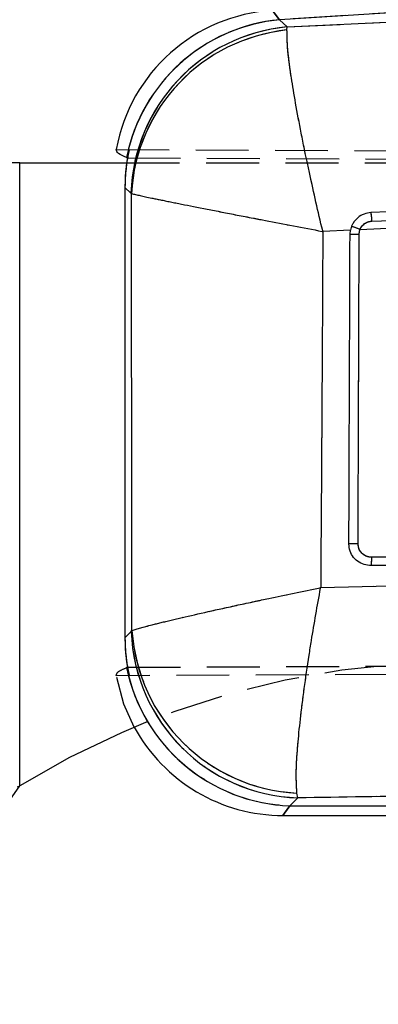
# Model space of a CAD drawing. Extents: x 33 to 407, y 68 to 265.
# Tile 11 of 20: x 157 to 165, y 227 to 251. Entities that reach past the tile are written whole.
import ezdxf

# ---------------------------------------------------------------- set-up
doc = ezdxf.new("R2010")
doc.units = 0
doc.linetypes.add('HIDDEN', pattern=[1.905, 1.27, -0.635])
doc.layers.get('0').update_dxf_attribs({"linetype": 'CONTINUOUS'})
doc.layers.add('FORMATO', color=179, linetype='CONTINUOUS')
doc.styles.add('SLDTEXTSTYLE0', font='TXT', dxfattribs={"width": 0.75})
doc.dimstyles.new('SLDDIMSTYLE1', dxfattribs={"dimtxt": 3.5, "dimasz": 3.302, "dimexe": 0, "dimexo": 0.0625, "dimgap": 0.875, "dimtad": 1, "dimdec": 0, "dimrnd": 1e-09, "dimzin": 12, "dimtxsty": 'SLDTEXTSTYLE0', "dimsah": 1, "dimcen": 0.09, "dimazin": 3, "dimtfac": 1, "dimtofl": 0, "dimtmove": 0, "dimatfit": 3, "dimtolj": 1, "dimtzin": 12})

# ---------------------------------------------------------------- blocks, each defined once
blk = doc.blocks.new('_D_1')
at = {"layer": 'FORMATO'}
for p, q in [((197.949, 253.376), (228.656, 253.376)), ((227.656, 253.376), (227.656, 197.023)), ((128.259, 197.023), (228.656, 197.023))]:
    blk.add_line(p, q, dxfattribs=at)
for points in [[(227.656, 253.376), (227.148, 250.074), (228.164, 250.074)], [(227.656, 197.023), (228.164, 200.325), (227.148, 200.325)]]:
    blk.add_solid(points, dxfattribs=at)
at = {"layer": 'FORMATO', "insert": (223.144, 220.06), "char_height": 3.5, "attachment_point": 1, "rotation": 90, "style": 'SLDTEXTSTYLE0'}
blk.add_mtext('56', dxfattribs=at)
blk = doc.blocks.new('_D_2')
at = {"layer": 'FORMATO'}
for p, q in [((64.297, 212.085), (64.297, 261.032)), ((219.732, 241.953), (219.732, 261.032)), ((219.732, 260.032), (64.297, 260.032))]:
    blk.add_line(p, q, dxfattribs=at)
for points in [[(64.297, 260.032), (67.599, 259.524), (67.599, 260.54)], [(219.732, 260.032), (216.43, 260.54), (216.43, 259.524)]]:
    blk.add_solid(points, dxfattribs=at)
at = {"layer": 'FORMATO', "insert": (134.318, 264.544), "char_height": 3.5, "attachment_point": 1, "style": 'SLDTEXTSTYLE0'}
blk.add_mtext('155', dxfattribs=at)

msp = doc.modelspace()

# ---------------------------------------------------------------- linework, layer by layer
at = {"color": 7, "linetype": 'CONTINUOUS'}
for p, q in [((196.9635, 253.1461), (163.0482, 251.0581)), ((163.2317, 250.8858), (196.7213, 252.4736)), ((163.0486, 251.0577), (163.2317, 250.8858)), ((163.2248, 250.8111), (163.2317, 250.8858)), ((156.8086, 247.6206), (156.3086, 247.6206)), ((156.8086, 232.6528), (156.8086, 247.6206)), ((156.8086, 247.6206), (159.3783, 247.6206)), ((159.3732, 247.7467), (159.3726, 247.7469)), ((159.4791, 246.8949), (159.3354, 247.0298)), ((159.3354, 247.0298), (159.3354, 236.2139)), ((159.4916, 246.8806), (159.4791, 246.8949)), ((164.979, 246.0188), (177.9618, 246.7024)), ((165.2628, 246.2203), (177.9618, 246.7024)), ((164.7486, 246.0064), (164.0851, 245.9708)), ((164.7382, 245.9056), (164.7486, 246.0064)), ((164.7748, 246.0948), (164.7486, 246.0064)), ((165.2332, 237.9452), (165.2047, 237.9459)), ((159.3354, 236.2139), (159.4858, 236.3643)), ((159.4858, 236.3643), (159.5037, 236.3874)), ((159.3604, 235.488), (159.3746, 235.4951)), ((156.3086, 231.9399), (156.8086, 232.6528)), ((163.4841, 232.366), (163.2943, 232.1762)), ((163.4841, 232.366), (163.4639, 232.4795)), ((163.2943, 232.1762), (188.2373, 232.1762)), ((163.1247, 231.9449), (188.2373, 231.9449))]:
    msp.add_line(p, q, dxfattribs=at)
at = {"color": 7, "linetype": 'HIDDEN'}
for p, q in [((196.9635, 253.1461), (163.0482, 251.0581)), ((163.2317, 250.8858), (196.7213, 252.4736)), ((163.0486, 251.0577), (163.2317, 250.8858)), ((163.2248, 250.8111), (163.2317, 250.8858)), ((159.1279, 247.9396), (204.2886, 247.743)), ((156.8086, 232.6528), (156.8086, 247.6206)), ((159.3783, 247.6206), (207.8628, 247.6206)), ((159.3972, 247.7379), (204.719, 247.5545)), ((159.4791, 246.8949), (159.3354, 247.0298)), ((159.4916, 246.8806), (159.4791, 246.8949)), ((164.979, 246.0188), (177.9618, 246.7024)), ((165.2628, 246.2203), (177.9618, 246.7024)), ((164.7486, 246.0064), (164.0851, 245.9708)), ((191.1914, 238.045), (165.2332, 237.9452)), ((159.3354, 236.2139), (159.4858, 236.3643)), ((159.4858, 236.3643), (159.5037, 236.3874)), ((159.3974, 235.5034), (213.3612, 235.7218)), ((213.2751, 235.5374), (159.1261, 235.3017)), ((163.4841, 232.366), (163.2943, 232.1762)), ((163.4841, 232.366), (163.4639, 232.4795)), ((163.2943, 232.1762), (188.2373, 232.1762))]:
    msp.add_line(p, q, dxfattribs=at)
at = {"color": 8, "linetype": 'CONTINUOUS', "flags": 128}
for points in [[(163.0482, 251.0581), (162.9185, 251.2234), (162.8752, 251.2786), (162.8752, 251.2786)], [(163.1247, 231.9449), (163.1672, 232.0028), (163.2943, 232.1762)]]:
    msp.add_lwpolyline(points, dxfattribs=at)
at = {"color": 7, "linetype": 'HIDDEN', "flags": 128}
for points in [[(162.8752, 251.2786), (162.9185, 251.2234), (163.0482, 251.0581)], [(167.2922, 235.6206), (165.9139, 235.5731), (164.5422, 235.4307), (163.1835, 235.1941), (161.8444, 234.8644), (160.5312, 234.4432), (159.8271, 234.1753)], [(159.5583, 234.0648), (159.3098, 234.6156), (159.1262, 235.3007)], [(163.2943, 232.1762), (163.1672, 232.0028), (163.1247, 231.9449), (163.1247, 231.9449)]]:
    msp.add_lwpolyline(points, dxfattribs=at)
at = {"color": 7, "linetype": 'CONTINUOUS', "flags": 128}
for points in [[(177.9385, 246.9091), (177.5657, 246.8949), (175.9482, 246.8332), (169.478, 246.5861), (165.2402, 246.4239)], [(159.8271, 234.1753), (159.2501, 233.9325), (158.0073, 233.3348), (156.8086, 232.6528)]]:
    msp.add_lwpolyline(points, dxfattribs=at)
at = {"color": 7, "linetype": 'CONTINUOUS'}
for centre, radius, start, end in [((163.1247, 247.2263), 4.06, 93.38222, 169.86446), ((163.4388, 246.9289), 4.1476, 95.40352, 168.62474), ((163.4394, 246.9284), 4.1477, 95.40683, 168.62175), ((163.6198, 246.7611), 4.1429, 95.37611, 178.1493), ((163.6572, 246.6621), 4.1714, 95.94958, 176.9981), ((163.8748, 243.3631), 2.8761, 67.42348, 71.76591), ((164.9616, 256.516), 10.6127, 268.79377, 269.97375), ((163.6286, 236.5088), 4.1454, 181.99803, 268.00193), ((163.6802, 236.6593), 4.1854, 183.72518, 267.03815), ((163.4417, 236.3243), 4.1507, 191.52417, 267.96584), ((163.1247, 236.0049), 4.06, 208.5457, 270.16526)]:
    msp.add_arc(centre, radius, start, end, dxfattribs=at)
at = {"color": 7, "linetype": 'HIDDEN'}
for centre, radius, start, end in [((163.439, 246.9284), 4.1481, 95.40586, 165.90954), ((163.4397, 246.928), 4.1482, 95.4091, 165.9034), ((163.6198, 246.7611), 4.1429, 95.37611, 178.1493), ((163.6572, 246.6621), 4.1714, 95.94958, 176.9981), ((163.8748, 243.3631), 2.8761, 67.42348, 71.76591), ((164.9616, 256.516), 10.6127, 268.79377, 269.97375), ((163.6286, 236.5088), 4.1454, 181.99803, 268.00193), ((163.6802, 236.6593), 4.1854, 183.72518, 267.03815), ((163.4419, 236.3249), 4.1513, 194.2505, 267.96272)]:
    msp.add_arc(centre, radius, start, end, dxfattribs=at)
at = {"color": 7, "linetype": 'CONTINUOUS'}
for centre, major_axis, ratio, start_param, end_param in [((174.044, 252.0767), (11.1643, 0.7093), 0.175747, 3.3047405, 3.3049597), ((163.4548, 246.916), (3.0062, -2.8956), 0.9727093, 3.7210154, 3.8944372), ((161.958, 248.3216), (8.5894, -2.7677), 0.153481, 4.4565265, 4.4594413), ((163.4548, 236.335), (2.9187, 2.9938), 0.9710246, 2.358201, 2.5319393), ((162.094, 234.9742), (7.9197, 2.4343), 0.163833, 1.8674623, 1.8705203)]:
    msp.add_ellipse(centre, major_axis=major_axis, ratio=ratio, start_param=start_param, end_param=end_param, dxfattribs=at)
at = {"color": 7, "linetype": 'HIDDEN'}
for centre, major_axis, ratio, start_param, end_param in [((174.044, 252.0767), (11.1643, 0.7093), 0.175747, 3.3047405, 3.3049597), ((163.4548, 246.916), (3.0062, -2.8956), 0.9727093, 3.6710675, 3.8944372), ((163.4548, 236.335), (2.9187, 2.9938), 0.9710246, 2.358201, 2.5818215)]:
    msp.add_ellipse(centre, major_axis=major_axis, ratio=ratio, start_param=start_param, end_param=end_param, dxfattribs=at)
at = {"color": 7, "linetype": 'CONTINUOUS'}
for points, knots in [([(164.0851, 245.9708), (164.0839, 245.9756), (163.9728, 246.4404), (163.8422, 247.0129), (163.6693, 247.8211), (163.5442, 248.4373), (163.4137, 249.141), (163.3161, 249.7429), (163.2294, 250.3858), (163.2266, 250.6444), (163.2248, 250.8111)], [0, 0, 0, 0, 0.0021853, 0.2128781, 0.2605052, 0.3908932, 0.5212718, 0.6468321, 0.7723823, 1, 1, 1, 1]), ([(159.3726, 247.7469), (159.2975, 247.7788), (159.1466, 247.8429), (159.1341, 247.9072), (159.1279, 247.9396)], [0, 0, 0, 0, 0.4974542, 1, 1, 1, 1]), ([(159.5037, 236.3874), (159.5014, 238.1391), (159.4969, 241.6369), (159.4933, 245.1346), (159.4916, 246.8806)], [0, 0, 0, 0, 0.500831, 1, 1, 1, 1]), ([(159.4916, 246.8806), (159.6234, 246.8508), (159.8279, 246.8046), (160.412, 246.6853), (160.9743, 246.5727), (161.6472, 246.4401), (162.2468, 246.3234), (163.0414, 246.1699), (163.6121, 246.0607), (164.0803, 245.9717), (164.0851, 245.9708)], [0, 0, 0, 0, 0.227615, 0.3531653, 0.4787256, 0.6090991, 0.7394823, 0.787121, 0.9978147, 1, 1, 1, 1]), ([(165.2402, 246.4239), (165.1834, 246.4162), (165.0682, 246.4007), (164.9165, 246.3072), (164.8206, 246.1965), (164.7857, 246.119), (164.7748, 246.0948)], [0, 0, 0, 0, 0.2842049, 0.5759996, 0.867824, 1, 1, 1, 1]), ([(164.979, 246.0188), (164.9851, 246.0324), (165.0056, 246.0787), (165.0624, 246.1463), (165.1554, 246.2055), (165.227, 246.2154), (165.2628, 246.2203)], [0, 0, 0, 0, 0.1212783, 0.4134937, 0.7070962, 1, 1, 1, 1]), ([(165.263, 246.2203), (165.2617, 246.2471), (165.2591, 246.3006), (165.2526, 246.3684), (165.2459, 246.4119), (165.2418, 246.4202), (165.2401, 246.4239)], [0, 0, 0, 0, 0.264529, 0.5290574, 0.7935829, 1, 1, 1, 1]), ([(164.0851, 245.9708), (164.0773, 244.5389), (164.0619, 241.6878), (164.0432, 238.8367), (164.0338, 237.4175)], [0, 0, 0, 0, 0.502233, 1, 1, 1, 1]), ([(164.9568, 245.9033), (164.9598, 245.9378), (164.9633, 245.9774), (164.9773, 246.0141), (164.979, 246.0188)], [0, 0, 0, 0, 0.8727307, 1, 1, 1, 1]), ([(164.7112, 238.4681), (164.7117, 238.6034), (164.7142, 239.2801), (164.7232, 241.7592), (164.7317, 244.1031), (164.7382, 245.9056)], [0, 0, 0, 0, 0.0545861, 0.2729309, 1, 1, 1, 1]), ([(164.9316, 238.4658), (164.9321, 238.6011), (164.9343, 239.2778), (164.9427, 241.7569), (164.9506, 244.1008), (164.9568, 245.9033)], [0, 0, 0, 0, 0.0545865, 0.2729328, 1, 1, 1, 1]), ([(165.2047, 237.9459), (165.1464, 237.9548), (165.0297, 237.9726), (164.8784, 238.0711), (164.7677, 238.2102), (164.717, 238.3513), (164.7127, 238.439), (164.7112, 238.4681)], [0, 0, 0, 0, 0.2226231, 0.4452342, 0.6676389, 0.8896759, 1, 1, 1, 1]), ([(164.9316, 238.4658), (164.9176, 238.4658), (164.8894, 238.4658), (164.848, 238.466), (164.8095, 238.4662), (164.7754, 238.4665), (164.7472, 238.4669), (164.7263, 238.4673), (164.715, 238.4677), (164.7122, 238.4679), (164.7112, 238.468)], [0, 0, 0, 0, 0.1325167, 0.26502375, 0.3975466, 0.53005684, 0.66257213, 0.79508216, 0.92759367, 1, 1, 1, 1]), ([(165.2516, 238.1463), (165.2279, 238.1478), (165.1685, 238.1516), (165.0787, 238.1898), (164.9976, 238.262), (164.9423, 238.3578), (164.9352, 238.4299), (164.9316, 238.4658)], [0, 0, 0, 0, 0.1418486, 0.3564569, 0.5704812, 0.7858715, 1, 1, 1, 1]), ([(191.2084, 238.2409), (185.2025, 238.2187), (176.5495, 238.1867), (167.8982, 238.1558), (165.2516, 238.1463)], [0, 0, 0, 0, 0.6940826, 1, 1, 1, 1]), ([(164.0338, 237.4175), (165.8054, 237.4596), (173.7223, 237.6473), (181.6422, 237.8018), (187.7899, 237.9218)], [0, 0, 0, 0, 0.22377998, 1, 1, 1, 1]), ([(165.2516, 238.1463), (165.2514, 238.1256), (165.2512, 238.0884), (165.249, 238.0337), (165.2453, 237.9869), (165.2399, 237.9519), (165.2358, 237.9474), (165.2337, 237.9452)], [0, 0, 0, 0, 0.1963156, 0.352153, 0.5681005, 0.7840502, 1, 1, 1, 1]), ([(159.5037, 236.3874), (159.6353, 236.4272), (159.8404, 236.4894), (160.4275, 236.6326), (160.9949, 236.7648), (161.6721, 236.9166), (162.2892, 237.0508), (163.0626, 237.2161), (163.6053, 237.3295), (164.029, 237.4165), (164.0338, 237.4175)], [0, 0, 0, 0, 0.2292707, 0.3571787, 0.4850983, 0.6169827, 0.7488775, 0.8051242, 0.9977988, 1, 1, 1, 1]), ([(163.4639, 232.4795), (163.4524, 232.6605), (163.4345, 232.9425), (163.4809, 233.6192), (163.5433, 234.2497), (163.6349, 234.9795), (163.7296, 235.6293), (163.8569, 236.4321), (163.9534, 236.9858), (164.0329, 237.4127), (164.0338, 237.4175)], [0, 0, 0, 0, 0.2292824, 0.35719, 0.4851093, 0.617019, 0.7489394, 0.8051281, 0.9977982, 1, 1, 1, 1]), ([(188.2373, 232.758), (182.0939, 232.6623), (173.8417, 232.5338), (165.5923, 232.4001), (163.4841, 232.366)], [0, 0, 0, 0, 0.7444504, 1, 1, 1, 1])]:
    msp.add_open_spline(points, degree=3, knots=knots, dxfattribs=at)
at = {"color": 7, "linetype": 'HIDDEN'}
for points, knots in [([(164.0851, 245.9708), (164.0839, 245.9756), (163.9728, 246.4404), (163.8422, 247.0129), (163.6693, 247.8211), (163.5442, 248.4373), (163.4137, 249.141), (163.3161, 249.7429), (163.2294, 250.3858), (163.2266, 250.6444), (163.2248, 250.8111)], [0, 0, 0, 0, 0.0021853, 0.2128781, 0.2605052, 0.3908932, 0.5212718, 0.6468321, 0.7723823, 1, 1, 1, 1]), ([(159.5037, 236.3874), (159.5014, 238.1391), (159.4969, 241.6369), (159.4933, 245.1346), (159.4916, 246.8806)], [0, 0, 0, 0, 0.500831, 1, 1, 1, 1]), ([(159.4916, 246.8806), (159.6234, 246.8508), (159.8279, 246.8046), (160.412, 246.6853), (160.9743, 246.5727), (161.6472, 246.4401), (162.2468, 246.3234), (163.0414, 246.1699), (163.6121, 246.0607), (164.0803, 245.9717), (164.0851, 245.9708)], [0, 0, 0, 0, 0.227615, 0.3531653, 0.4787256, 0.6090991, 0.7394823, 0.787121, 0.9978147, 1, 1, 1, 1]), ([(164.979, 246.0188), (164.9851, 246.0324), (165.0056, 246.0787), (165.0624, 246.1463), (165.1554, 246.2055), (165.227, 246.2154), (165.2628, 246.2203)], [0, 0, 0, 0, 0.1212783, 0.4134937, 0.7070962, 1, 1, 1, 1]), ([(165.2628, 246.2203), (165.2615, 246.2471), (165.2591, 246.3006), (165.2527, 246.3684), (165.2461, 246.412), (165.2421, 246.4202), (165.2403, 246.4239)], [0, 0, 0, 0, 0.2645282, 0.5290549, 0.7935831, 1, 1, 1, 1]), ([(164.0851, 245.9708), (164.0773, 244.5389), (164.0619, 241.6878), (164.0432, 238.8367), (164.0338, 237.4175)], [0, 0, 0, 0, 0.502233, 1, 1, 1, 1]), ([(164.9568, 245.9033), (164.9598, 245.9378), (164.9633, 245.9774), (164.9773, 246.0141), (164.979, 246.0188)], [0, 0, 0, 0, 0.8727307, 1, 1, 1, 1]), ([(164.9316, 238.4658), (164.9321, 238.6011), (164.9343, 239.2778), (164.9427, 241.7569), (164.9506, 244.1008), (164.9568, 245.9033)], [0, 0, 0, 0, 0.0545865, 0.2729328, 1, 1, 1, 1]), ([(164.9316, 238.4658), (164.9175, 238.4658), (164.8894, 238.4659), (164.848, 238.4662), (164.8095, 238.4665), (164.7754, 238.4668), (164.7472, 238.4672), (164.7263, 238.4675), (164.715, 238.4678), (164.7122, 238.468), (164.7112, 238.4681)], [0, 0, 0, 0, 0.1325187, 0.2650396, 0.3975554, 0.5300677, 0.6625886, 0.7951037, 0.9276249, 1, 1, 1, 1]), ([(165.2516, 238.1463), (165.2279, 238.1478), (165.1685, 238.1516), (165.0787, 238.1898), (164.9976, 238.262), (164.9423, 238.3578), (164.9352, 238.4299), (164.9316, 238.4658)], [0, 0, 0, 0, 0.1418486, 0.3564569, 0.5704812, 0.7858715, 1, 1, 1, 1]), ([(191.2084, 238.2409), (185.2025, 238.2187), (176.5495, 238.1867), (167.8982, 238.1558), (165.2516, 238.1463)], [0, 0, 0, 0, 0.6940826, 1, 1, 1, 1]), ([(164.0338, 237.4175), (165.8054, 237.4596), (173.7223, 237.6473), (181.6422, 237.8018), (187.7899, 237.9218)], [0, 0, 0, 0, 0.22377998, 1, 1, 1, 1]), ([(165.2516, 238.1463), (165.2514, 238.1256), (165.2512, 238.0884), (165.249, 238.0337), (165.2453, 237.9869), (165.2399, 237.9519), (165.2358, 237.9474), (165.2337, 237.9452)], [0, 0, 0, 0, 0.1963156, 0.352153, 0.5681005, 0.7840502, 1, 1, 1, 1]), ([(159.5037, 236.3874), (159.6353, 236.4272), (159.8404, 236.4894), (160.4275, 236.6326), (160.9949, 236.7648), (161.6721, 236.9166), (162.2892, 237.0508), (163.0626, 237.2161), (163.6053, 237.3295), (164.029, 237.4165), (164.0338, 237.4175)], [0, 0, 0, 0, 0.2292707, 0.3571787, 0.4850983, 0.6169827, 0.7488775, 0.8051242, 0.9977988, 1, 1, 1, 1]), ([(163.4639, 232.4795), (163.4524, 232.6605), (163.4345, 232.9425), (163.4809, 233.6192), (163.5433, 234.2497), (163.6349, 234.9795), (163.7296, 235.6293), (163.8569, 236.4321), (163.9534, 236.9858), (164.0329, 237.4127), (164.0338, 237.4175)], [0, 0, 0, 0, 0.2292824, 0.35719, 0.4851093, 0.617019, 0.7489394, 0.8051281, 0.9977982, 1, 1, 1, 1]), ([(159.1261, 235.3017), (159.1319, 235.3338), (159.1432, 235.3961), (159.2896, 235.458), (159.3604, 235.488)], [0, 0, 0, 0, 0.5163409, 1, 1, 1, 1]), ([(188.2373, 232.758), (182.0939, 232.6623), (173.8417, 232.5338), (165.5923, 232.4001), (163.4841, 232.366)], [0, 0, 0, 0, 0.7444504, 1, 1, 1, 1]), ([(154.9836, 231.9399), (155.2717, 232.0587), (155.8478, 232.2963), (156.4884, 232.534), (156.8086, 232.6528)], [0, 0, 0, 0, 0.5000004, 1, 1, 1, 1]), ([(154.9836, 231.9399), (155.2717, 232.0587), (155.8478, 232.2963), (156.4884, 232.534), (156.8086, 232.6528)], [0, 0, 0, 0, 0.5000004, 1, 1, 1, 1])]:
    msp.add_open_spline(points, degree=3, knots=knots, dxfattribs=at)

# ---------------------------------------------------------------- dimensions: what is measured, and where the dimension line sits
at = {"layer": 'FORMATO'}
dim = msp.add_linear_dim(base=(64.2972, 260.032), p1=(219.7319, 240.9528), p2=(64.2972, 211.0852), dimstyle='SLDDIMSTYLE1', dxfattribs=at)
dim.commit()
dim.dimension.update_dxf_attribs({"geometry": '_D_2', "text_midpoint": (138.1972, 260.032), "dimtype": 160})
dim = msp.add_linear_dim(base=(227.6555, 197.0229), p1=(196.9493, 253.3764), p2=(127.2588, 197.0229), angle=90, dimstyle='SLDDIMSTYLE1', dxfattribs=at)
dim.commit()
dim.dimension.update_dxf_attribs({"geometry": '_D_1', "text_midpoint": (227.6555, 222.6461), "dimtype": 160})

doc.saveas('drawing.dxf')
